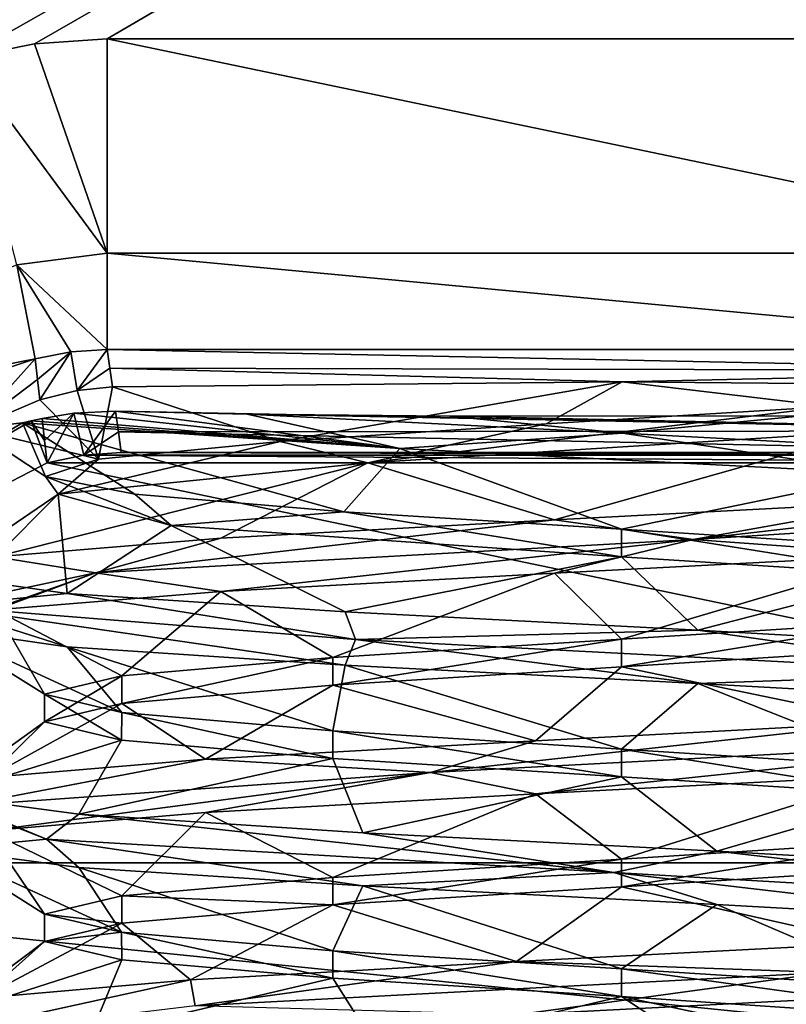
# Model space of a CAD drawing. Header units: millimetres. Extents: x -50 to 50, y -82 to 82.
# Tile 43 of 72: x -2.19 to 0.6, y 25.49 to 29.08. Entities that reach past the tile are written whole.
import ezdxf

# ---------------------------------------------------------------- set-up
doc = ezdxf.new("R2010")
doc.units = ezdxf.units.MM
doc.header["$LTSCALE"] = 101.851852
for name, color, linetype in [('371', 7, 'CONTINUOUS'), ('421', 7, 'CONTINUOUS'), ('423', 7, 'CONTINUOUS'), ('565', 7, 'CONTINUOUS'), ('566', 7, 'CONTINUOUS'), ('567', 7, 'CONTINUOUS'), ('607', 7, 'CONTINUOUS'), ('633', 7, 'CONTINUOUS'), ('634', 7, 'CONTINUOUS'), ('635', 7, 'CONTINUOUS'), ('695', 7, 'CONTINUOUS'), ('696', 7, 'CONTINUOUS'), ('698', 7, 'CONTINUOUS'), ('699', 7, 'CONTINUOUS'), ('700', 7, 'CONTINUOUS'), ('869', 7, 'CONTINUOUS'), ('870', 7, 'CONTINUOUS'), ('872', 7, 'CONTINUOUS'), ('873', 7, 'CONTINUOUS'), ('874', 7, 'CONTINUOUS'), ('883', 7, 'CONTINUOUS'), ('887', 7, 'CONTINUOUS')]:
    doc.layers.add(name, color=color, linetype=linetype)

msp = doc.modelspace()

# ---------------------------------------------------------------- linework, layer by layer
at = {"layer": '371', "linetype": 'CONTINUOUS'}
for points in [[(21.5, 31.0653, 53.6411), (-21.5, 31.0653, 53.6411), (-21.5, -72.0247, 67.2132), (21.5, 31.0653, 53.6411)], [(21.5, -72.0247, 67.2132), (21.5, 31.0653, 53.6411), (-21.5, -72.0247, 67.2132), (21.5, -72.0247, 67.2132)]]:
    msp.add_3dface(points, dxfattribs=at)
at = {"layer": '421', "linetype": 'CONTINUOUS'}
for points in [[(12, 37.0947, 50.8301), (-4.3323, 28.1647, 52.0057), (-12, 37.0947, 50.8301), (12, 37.0947, 50.8301)], [(-3.3854, 28.6056, 51.9477), (-4.3323, 28.1647, 52.0057), (12, 37.0947, 50.8301), (-3.3854, 28.6056, 51.9477)], [(-2.3959, 28.9355, 51.9042), (-3.3854, 28.6056, 51.9477), (12, 37.0947, 50.8301), (-2.3959, 28.9355, 51.9042)], [(-2.1357, 28.9879, 51.8973), (-2.3959, 28.9355, 51.9042), (12, 37.0947, 50.8301), (-2.1357, 28.9879, 51.8973)], [(-1.8709, 29.0054, 51.895), (-2.1357, 28.9879, 51.8973), (12, 37.0947, 50.8301), (-1.8709, 29.0054, 51.895)], [(1.8709, 29.0054, 51.895), (-1.8709, 29.0054, 51.895), (12, 37.0947, 50.8301), (1.8709, 29.0054, 51.895)]]:
    msp.add_3dface(points, dxfattribs=at)
at = {"layer": '423', "linetype": 'CONTINUOUS'}
for points in [[(0, 25.5201, 42), (1.4421, 25.4237, 42.5735), (0, 25.6206, 42), (0, 25.5201, 42)], [(0, 25.6206, 42), (1.4421, 25.4237, 42.5735), (1.05, 25.5539, 42.2814), (0, 25.6206, 42)]]:
    msp.add_3dface(points, dxfattribs=at)
at = {"layer": '565', "linetype": 'CONTINUOUS'}
for points in [[(-1.9561, 27.4907, 36.6), (2.0896, 27.463, 36.6), (-2.0896, 27.463, 36.6), (-1.9561, 27.4907, 36.6)], [(-1.8201, 27.5, 36.6), (1.9561, 27.4907, 36.6), (-1.9561, 27.4907, 36.6), (-1.8201, 27.5, 36.6)], [(1.9561, 27.4907, 36.6), (2.0896, 27.463, 36.6), (-1.9561, 27.4907, 36.6), (1.9561, 27.4907, 36.6)], [(1.8201, 27.5, 36.6), (1.9561, 27.4907, 36.6), (-1.8201, 27.5, 36.6), (1.8201, 27.5, 36.6)], [(-2.0896, 27.463, 36.6), (4.897, 26.0068, 36.6), (-4.897, 26.0068, 36.6), (-2.0896, 27.463, 36.6)], [(2.0896, 27.463, 36.6), (4.897, 26.0068, 36.6), (-2.0896, 27.463, 36.6), (2.0896, 27.463, 36.6)], [(-5, 25, 36.6), (-4.897, 26.0068, 36.6), (5, 25, 36.6), (-5, 25, 36.6)], [(-4.897, 26.0068, 36.6), (4.897, 26.0068, 36.6), (5, 25, 36.6), (-4.897, 26.0068, 36.6)]]:
    msp.add_3dface(points, dxfattribs=at)
at = {"layer": '566', "linetype": 'CONTINUOUS'}
for points in [[(-3.0147, 27.5468, 50.9824), (-2.1334, 27.8404, 50.939), (-2.3618, 27.5873, 44.0981), (-3.0147, 27.5468, 50.9824)], [(-2.1334, 27.8404, 50.939), (-2.1248, 27.766, 48.11), (-2.3618, 27.5873, 44.0981), (-2.1334, 27.8404, 50.939)], [(-2.1162, 27.6915, 45.2811), (-2.3618, 27.5873, 44.0981), (-2.1248, 27.766, 48.11), (-2.1162, 27.6915, 45.2811)], [(-2.0896, 27.463, 36.6), (-4.897, 26.0068, 36.6), (-2.1486, 27.6151, 42.8001), (-2.0896, 27.463, 36.6)], [(-2.1486, 27.6151, 42.8001), (-4.897, 26.0068, 36.6), (-2.1795, 27.6085, 42.882), (-2.1486, 27.6151, 42.8001)], [(-2.1795, 27.6085, 42.882), (-4.897, 26.0068, 36.6), (-2.3618, 27.5873, 44.0981), (-2.1795, 27.6085, 42.882)], [(-2.1084, 27.6239, 42.7124), (-2.099, 27.5434, 39.6562), (-2.1486, 27.6151, 42.8001), (-2.1084, 27.6239, 42.7124)], [(-2.0896, 27.463, 36.6), (-2.1486, 27.6151, 42.8001), (-2.099, 27.5434, 39.6562), (-2.0896, 27.463, 36.6)]]:
    msp.add_3dface(points, dxfattribs=at)
at = {"layer": '567', "linetype": 'CONTINUOUS'}
for points in [[(1.8709, 27.8752, 50.9298), (1.8606, 27.7986, 48.0049), (-1.8709, 27.8752, 50.9298), (1.8709, 27.8752, 50.9298)], [(-1.8709, 27.8752, 50.9298), (1.8606, 27.7986, 48.0049), (-1.8617, 27.8068, 48.3164), (-1.8709, 27.8752, 50.9298)], [(-1.8617, 27.8068, 48.3164), (1.8606, 27.7986, 48.0049), (0.0026, 27.757, 46.4139), (-1.8617, 27.8068, 48.3164)], [(-1.8526, 27.7386, 45.7125), (-1.8617, 27.8068, 48.3164), (0.0026, 27.757, 46.4139), (-1.8526, 27.7386, 45.7125)], [(0.0026, 27.757, 46.4139), (1.8606, 27.7986, 48.0049), (0.9297, 27.749, 46.1105), (0.0026, 27.757, 46.4139)]]:
    msp.add_3dface(points, dxfattribs=at)
at = {"layer": '607', "linetype": 'CONTINUOUS'}
for points in [[(-2.099, 27.5434, 39.6562), (-2.1084, 27.6239, 42.7124), (-1.9928, 27.6435, 42.522), (-2.099, 27.5434, 39.6562)], [(-2.0896, 27.463, 36.6), (-2.099, 27.5434, 39.6562), (-1.9928, 27.6435, 42.522), (-2.0896, 27.463, 36.6)], [(-1.9561, 27.4907, 36.6), (-2.0896, 27.463, 36.6), (-1.9928, 27.6435, 42.522), (-1.9561, 27.4907, 36.6)], [(-1.8406, 27.6503, 42.3387), (-1.9561, 27.4907, 36.6), (-1.9928, 27.6435, 42.522), (-1.8406, 27.6503, 42.3387)], [(-1.8303, 27.575, 39.4633), (-1.9561, 27.4907, 36.6), (-1.8406, 27.6503, 42.3387), (-1.8303, 27.575, 39.4633)], [(-1.8201, 27.5, 36.6), (-1.9561, 27.4907, 36.6), (-1.8303, 27.575, 39.4633), (-1.8201, 27.5, 36.6)]]:
    msp.add_3dface(points, dxfattribs=at)
at = {"layer": '633', "linetype": 'CONTINUOUS'}
for points in [[(-1.8709, 29.0054, 51.895), (1.8709, 29.0054, 51.895), (1.8709, 28.2254, 51.664), (-1.8709, 29.0054, 51.895)], [(-1.8709, 29.0054, 51.895), (1.8709, 28.2254, 51.664), (-1.8709, 28.2254, 51.664), (-1.8709, 29.0054, 51.895)], [(1.8709, 27.8752, 50.9298), (-1.8709, 27.8752, 50.9298), (-1.8709, 28.2254, 51.664), (1.8709, 27.8752, 50.9298)], [(1.8709, 28.2254, 51.664), (1.8709, 27.8752, 50.9298), (-1.8709, 28.2254, 51.664), (1.8709, 28.2254, 51.664)]]:
    msp.add_3dface(points, dxfattribs=at)
at = {"layer": '634', "linetype": 'CONTINUOUS'}
for points in [[(-2.3959, 28.9355, 51.9042), (-2.1357, 28.9879, 51.8973), (-1.8709, 28.2254, 51.664), (-2.3959, 28.9355, 51.9042)], [(-2.1357, 28.9879, 51.8973), (-1.8709, 29.0054, 51.895), (-1.8709, 28.2254, 51.664), (-2.1357, 28.9879, 51.8973)], [(-2.3959, 28.9355, 51.9042), (-1.8709, 28.2254, 51.664), (-2.2002, 28.1833, 51.6713), (-2.3959, 28.9355, 51.9042)], [(-1.8709, 28.2254, 51.664), (-1.8709, 27.8752, 50.9298), (-2.2002, 28.1833, 51.6713), (-1.8709, 28.2254, 51.664)], [(-2.1334, 27.8404, 50.939), (-2.2002, 28.1833, 51.6713), (-2.0032, 27.8665, 50.9323), (-2.1334, 27.8404, 50.939)], [(-2.2002, 28.1833, 51.6713), (-1.8709, 27.8752, 50.9298), (-2.0032, 27.8665, 50.9323), (-2.2002, 28.1833, 51.6713)]]:
    msp.add_3dface(points, dxfattribs=at)
at = {"layer": '635', "linetype": 'CONTINUOUS'}
for points in [[(-2.2002, 28.1833, 51.6713), (-2.1334, 27.8404, 50.939), (-3.9809, 27.4792, 51.7682), (-2.2002, 28.1833, 51.6713)], [(-2.1334, 27.8404, 50.939), (-3.0147, 27.5468, 50.9824), (-3.9809, 27.4792, 51.7682), (-2.1334, 27.8404, 50.939)]]:
    msp.add_3dface(points, dxfattribs=at)
at = {"layer": '695', "linetype": 'CONTINUOUS'}
for points in [[(-1.8526, 27.7386, 45.7125), (-1.9031, 27.4762, 44.9878), (-1.9804, 27.726, 45.5479), (-1.8526, 27.7386, 45.7125)], [(-1.9031, 27.4762, 44.9878), (-1.8526, 27.7386, 45.7125), (-1.2414, 27.5401, 45.7938), (-1.9031, 27.4762, 44.9878)], [(-1.8526, 27.7386, 45.7125), (0.0026, 27.757, 46.4139), (-1.2414, 27.5401, 45.7938), (-1.8526, 27.7386, 45.7125)], [(-1.2414, 27.5401, 45.7938), (0.0026, 27.757, 46.4139), (-0.2737, 27.6039, 46.1821), (-1.2414, 27.5401, 45.7938)], [(-0.2737, 27.6039, 46.1821), (0.0026, 27.757, 46.4139), (0.7616, 27.6678, 46.057), (-0.2737, 27.6039, 46.1821)], [(0.0026, 27.757, 46.4139), (0.9297, 27.749, 46.1105), (0.7616, 27.6678, 46.057), (0.0026, 27.757, 46.4139)], [(-1.9031, 27.4762, 44.9878), (-2.1162, 27.6915, 45.2811), (-1.9804, 27.726, 45.5479), (-1.9031, 27.4762, 44.9878)], [(-2.3618, 27.5873, 44.0981), (-2.1162, 27.6915, 45.2811), (-1.9031, 27.4762, 44.9878), (-2.3618, 27.5873, 44.0981)], [(-2.1795, 27.6085, 42.882), (-2.3618, 27.5873, 44.0981), (-2.0955, 27.4123, 43.9629), (-2.1795, 27.6085, 42.882)], [(-1.0101, 27.2845, 42.2589), (-2.1795, 27.6085, 42.882), (-1.7712, 27.3484, 42.9718), (-1.0101, 27.2845, 42.2589)], [(-2.1795, 27.6085, 42.882), (-1.0101, 27.2845, 42.2589), (-0.8066, 27.5152, 41.7371), (-2.1795, 27.6085, 42.882)], [(-1.7712, 27.3484, 42.9718), (-2.1795, 27.6085, 42.882), (-2.0955, 27.4123, 43.9629), (-1.7712, 27.3484, 42.9718)], [(-2.0955, 27.4123, 43.9629), (-2.3618, 27.5873, 44.0981), (-1.9031, 27.4762, 44.9878), (-2.0955, 27.4123, 43.9629)], [(-1.0101, 27.2845, 42.2589), (0, 27.2206, 42), (-0.8066, 27.5152, 41.7371), (-1.0101, 27.2845, 42.2589)], [(-0.8066, 27.5152, 41.7371), (0, 27.2206, 42), (0.9798, 27.422, 41.8035), (-0.8066, 27.5152, 41.7371)], [(0, 27.2206, 42), (1.1292, 27.1483, 42.3295), (0.9798, 27.422, 41.8035), (0, 27.2206, 42)]]:
    msp.add_3dface(points, dxfattribs=at)
at = {"layer": '696', "linetype": 'CONTINUOUS'}
for points in [[(-1.9928, 27.6435, 42.522), (-2.1084, 27.6239, 42.7124), (-0.8066, 27.5152, 41.7371), (-1.9928, 27.6435, 42.522)], [(-1.8406, 27.6503, 42.3387), (-1.9928, 27.6435, 42.522), (-0.8066, 27.5152, 41.7371), (-1.8406, 27.6503, 42.3387)], [(-1.8406, 27.6503, 42.3387), (-0.8066, 27.5152, 41.7371), (-1.3621, 27.6399, 41.9443), (-1.8406, 27.6503, 42.3387)], [(-1.3621, 27.6399, 41.9443), (-0.8066, 27.5152, 41.7371), (0.0043, 27.5701, 41.55), (-1.3621, 27.6399, 41.9443)], [(-1.3621, 27.6399, 41.9443), (0.0043, 27.5701, 41.55), (-0.6239, 27.6318, 41.6318), (-1.3621, 27.6399, 41.9443)], [(-0.6239, 27.6318, 41.6318), (0.0043, 27.5701, 41.55), (0.6591, 27.6333, 41.6918), (-0.6239, 27.6318, 41.6318)], [(0.0043, 27.5701, 41.55), (1.373, 27.498, 41.9512), (0.6591, 27.6333, 41.6918), (0.0043, 27.5701, 41.55)], [(-2.1486, 27.6151, 42.8001), (-2.1795, 27.6085, 42.882), (-0.8066, 27.5152, 41.7371), (-2.1486, 27.6151, 42.8001)], [(-2.1084, 27.6239, 42.7124), (-2.1486, 27.6151, 42.8001), (-0.8066, 27.5152, 41.7371), (-2.1084, 27.6239, 42.7124)], [(-0.8066, 27.5152, 41.7371), (0.9798, 27.422, 41.8035), (0.0043, 27.5701, 41.55), (-0.8066, 27.5152, 41.7371)], [(0.0043, 27.5701, 41.55), (0.9798, 27.422, 41.8035), (1.373, 27.498, 41.9512), (0.0043, 27.5701, 41.55)]]:
    msp.add_3dface(points, dxfattribs=at)
at = {"layer": '698', "linetype": 'CONTINUOUS'}
for points in [[(1.0371, 27.1279, 46.3712), (0, 26.8206, 46.2), (-0.2433, 27.0609, 46.5849), (1.0371, 27.1279, 46.3712)], [(1.0097, 26.8844, 45.9413), (0, 26.8206, 46.2), (1.0371, 27.1279, 46.3712), (1.0097, 26.8844, 45.9413)], [(-1.4578, 26.994, 46.127), (-0.2433, 27.0609, 46.5849), (-1.05, 26.7539, 45.9186), (-1.4578, 26.994, 46.127)], [(-0.2433, 27.0609, 46.5849), (0, 26.8206, 46.2), (-1.05, 26.7539, 45.9186), (-0.2433, 27.0609, 46.5849)], [(-2.2784, 26.927, 45.1212), (-1.4578, 26.994, 46.127), (-1.8186, 26.6873, 45.15), (-2.2784, 26.927, 45.1212)], [(-1.8186, 26.6873, 45.15), (-1.4578, 26.994, 46.127), (-1.05, 26.7539, 45.9186), (-1.8186, 26.6873, 45.15)], [(-2.4832, 26.8601, 43.8394), (-2.2784, 26.927, 45.1212), (-2.1, 26.6206, 44.1), (-2.4832, 26.8601, 43.8394)], [(-2.1, 26.6206, 44.1), (-2.2784, 26.927, 45.1212), (-1.8186, 26.6873, 45.15), (-2.1, 26.6206, 44.1)], [(-2.0168, 26.7931, 42.6281), (-2.4832, 26.8601, 43.8394), (-1.8186, 26.5539, 43.05), (-2.0168, 26.7931, 42.6281)], [(-1.8186, 26.5539, 43.05), (-2.4832, 26.8601, 43.8394), (-2.1, 26.6206, 44.1), (-1.8186, 26.5539, 43.05)], [(-1.0053, 26.7261, 41.8145), (-2.0168, 26.7931, 42.6281), (-1.05, 26.4872, 42.2813), (-1.0053, 26.7261, 41.8145)], [(-1.05, 26.4872, 42.2813), (-2.0168, 26.7931, 42.6281), (-1.8186, 26.5539, 43.05), (-1.05, 26.4872, 42.2813)], [(0, 26.4206, 42), (-1.0053, 26.7261, 41.8145), (-1.05, 26.4872, 42.2813), (0, 26.4206, 42)], [(0.2779, 26.6592, 41.6187), (-1.0053, 26.7261, 41.8145), (0, 26.4206, 42), (0.2779, 26.6592, 41.6187)], [(1.05, 26.3539, 42.2814), (0.2779, 26.6592, 41.6187), (0, 26.4206, 42), (1.05, 26.3539, 42.2814)], [(1.486, 26.5922, 42.0935), (0.2779, 26.6592, 41.6187), (1.05, 26.3539, 42.2814), (1.486, 26.5922, 42.0935)], [(-0.3125, 26.2574, 46.5772), (0.9733, 26.3244, 46.3993), (0, 26.0206, 46.2), (-0.3125, 26.2574, 46.5772)], [(0, 26.0206, 46.2), (0.9733, 26.3244, 46.3993), (1.05, 26.0872, 45.9187), (0, 26.0206, 46.2)], [(-1.5138, 26.1904, 46.0855), (-0.3125, 26.2574, 46.5772), (-1.0498, 25.9539, 45.9187), (-1.5138, 26.1904, 46.0855)], [(-1.0498, 25.9539, 45.9187), (-0.3125, 26.2574, 46.5772), (0, 26.0206, 46.2), (-1.0498, 25.9539, 45.9187)], [(-2.306, 26.1235, 45.0573), (-1.5138, 26.1904, 46.0855), (-1.8185, 25.8873, 45.1503), (-2.306, 26.1235, 45.0573)], [(-1.8185, 25.8873, 45.1503), (-1.5138, 26.1904, 46.0855), (-1.0498, 25.9539, 45.9187), (-1.8185, 25.8873, 45.1503)], [(-2.4749, 26.0565, 43.7703), (-2.306, 26.1235, 45.0573), (-2.1, 25.8206, 44.1006), (-2.4749, 26.0565, 43.7703)], [(-2.1, 25.8206, 44.1006), (-2.306, 26.1235, 45.0573), (-1.8185, 25.8873, 45.1503), (-2.1, 25.8206, 44.1006)], [(-1.9749, 25.9895, 42.5724), (-2.4749, 26.0565, 43.7703), (-1.819, 25.754, 43.0507), (-1.9749, 25.9895, 42.5724)], [(-1.819, 25.754, 43.0507), (-2.4749, 26.0565, 43.7703), (-2.1, 25.8206, 44.1006), (-1.819, 25.754, 43.0507)], [(-0.9412, 25.9226, 41.7874), (-1.9749, 25.9895, 42.5724), (-1.0499, 25.6872, 42.2813), (-0.9412, 25.9226, 41.7874)], [(-1.0499, 25.6872, 42.2813), (-1.9749, 25.9895, 42.5724), (-1.819, 25.754, 43.0507), (-1.0499, 25.6872, 42.2813)], [(0, 25.6206, 42), (-0.9412, 25.9226, 41.7874), (-1.0499, 25.6872, 42.2813), (0, 25.6206, 42)], [(-0.9412, 25.9226, 41.7874), (0, 25.6206, 42), (0.347, 25.8556, 41.6274), (-0.9412, 25.9226, 41.7874)], [(0, 25.6206, 42), (1.05, 25.5539, 42.2814), (0.347, 25.8556, 41.6274), (0, 25.6206, 42)], [(0.347, 25.8556, 41.6274), (1.05, 25.5539, 42.2814), (1.5413, 25.7887, 42.1358), (0.347, 25.8556, 41.6274)], [(0.9089, 25.5208, 46.4255), (0, 25.2206, 46.2), (-0.3814, 25.4538, 46.5675), (0.9089, 25.5208, 46.4255)], [(1.05, 25.2872, 45.9187), (0, 25.2206, 46.2), (0.9089, 25.5208, 46.4255), (1.05, 25.2872, 45.9187)]]:
    msp.add_3dface(points, dxfattribs=at)
at = {"layer": '699', "linetype": 'CONTINUOUS'}
for points in [[(2.2175, 27.3046, 45.359), (0.2616, 27.1834, 46.6365), (2.0371, 27.3888, 45.5437), (2.2175, 27.3046, 45.359)], [(2.0371, 27.3888, 45.5437), (0.2616, 27.1834, 46.6365), (1.0371, 27.3219, 46.3712), (2.0371, 27.3888, 45.5437)], [(1.0371, 27.3219, 46.3712), (0.2616, 27.1834, 46.6365), (-0.2433, 27.2549, 46.5849), (1.0371, 27.3219, 46.3712)], [(2.2175, 27.3046, 45.359), (1.0371, 27.1279, 46.3712), (0.2616, 27.1834, 46.6365), (2.2175, 27.3046, 45.359)], [(0.2616, 27.1834, 46.6365), (-1.9139, 27.0623, 45.7851), (-0.2433, 27.2549, 46.5849), (0.2616, 27.1834, 46.6365)], [(-0.2433, 27.2549, 46.5849), (-1.9139, 27.0623, 45.7851), (-1.4578, 27.188, 46.127), (-0.2433, 27.2549, 46.5849)], [(-1.4578, 27.188, 46.127), (-1.9139, 27.0623, 45.7851), (-2.2784, 27.121, 45.1212), (-1.4578, 27.188, 46.127)], [(0.2616, 27.1834, 46.6365), (-1.4578, 26.994, 46.127), (-1.9139, 27.0623, 45.7851), (0.2616, 27.1834, 46.6365)], [(-0.2433, 27.0609, 46.5849), (-1.4578, 26.994, 46.127), (0.2616, 27.1834, 46.6365), (-0.2433, 27.0609, 46.5849)], [(1.0371, 27.1279, 46.3712), (-0.2433, 27.0609, 46.5849), (0.2616, 27.1834, 46.6365), (1.0371, 27.1279, 46.3712)], [(-1.9139, 27.0623, 45.7851), (-2.483, 26.9411, 43.5192), (-2.2784, 27.121, 45.1212), (-1.9139, 27.0623, 45.7851)], [(-2.2784, 26.927, 45.1212), (-2.4832, 26.8601, 43.8394), (-1.9139, 27.0623, 45.7851), (-2.2784, 26.927, 45.1212)], [(-1.9139, 27.0623, 45.7851), (-2.4832, 26.8601, 43.8394), (-2.483, 26.9411, 43.5192), (-1.9139, 27.0623, 45.7851)], [(-2.4832, 27.054, 43.8394), (-2.483, 26.9411, 43.5192), (-2.0168, 26.9871, 42.6281), (-2.4832, 27.054, 43.8394)], [(-1.4578, 26.994, 46.127), (-2.2784, 26.927, 45.1212), (-1.9139, 27.0623, 45.7851), (-1.4578, 26.994, 46.127)], [(-2.483, 26.9411, 43.5192), (-0.9679, 26.8199, 41.7409), (-2.0168, 26.9871, 42.6281), (-2.483, 26.9411, 43.5192)], [(-2.0168, 26.9871, 42.6281), (-0.9679, 26.8199, 41.7409), (-1.0053, 26.9201, 41.8145), (-2.0168, 26.9871, 42.6281)], [(-2.4832, 26.8601, 43.8394), (-2.0168, 26.7931, 42.6281), (-2.483, 26.9411, 43.5192), (-2.4832, 26.8601, 43.8394)], [(-2.0168, 26.7931, 42.6281), (-1.0053, 26.7261, 41.8145), (-2.483, 26.9411, 43.5192), (-2.0168, 26.7931, 42.6281)], [(-2.483, 26.9411, 43.5192), (-1.0053, 26.7261, 41.8145), (-0.9679, 26.8199, 41.7409), (-2.483, 26.9411, 43.5192)], [(-1.0053, 26.9201, 41.8145), (-0.9679, 26.8199, 41.7409), (0.2779, 26.8531, 41.6187), (-1.0053, 26.9201, 41.8145)], [(-0.9679, 26.8199, 41.7409), (1.3595, 26.6988, 41.9426), (0.2779, 26.8531, 41.6187), (-0.9679, 26.8199, 41.7409)], [(0.2779, 26.8531, 41.6187), (1.3595, 26.6988, 41.9426), (1.486, 26.7862, 42.0935), (0.2779, 26.8531, 41.6187)], [(-1.0053, 26.7261, 41.8145), (0.2779, 26.6592, 41.6187), (-0.9679, 26.8199, 41.7409), (-1.0053, 26.7261, 41.8145)], [(-0.9679, 26.8199, 41.7409), (0.2779, 26.6592, 41.6187), (1.3595, 26.6988, 41.9426), (-0.9679, 26.8199, 41.7409)], [(0.2779, 26.6592, 41.6187), (1.486, 26.5922, 42.0935), (1.3595, 26.6988, 41.9426), (0.2779, 26.6592, 41.6187)], [(1.5953, 26.4564, 46.0893), (-0.6942, 26.3352, 46.5537), (0.9733, 26.5183, 46.3993), (1.5953, 26.4564, 46.0893)], [(0.9733, 26.5183, 46.3993), (-0.6942, 26.3352, 46.5537), (-0.3125, 26.4514, 46.5772), (0.9733, 26.5183, 46.3993)], [(-0.3125, 26.4514, 46.5772), (-0.6942, 26.3352, 46.5537), (-1.5138, 26.3844, 46.0855), (-0.3125, 26.4514, 46.5772)], [(1.5953, 26.4564, 46.0893), (-0.3125, 26.2574, 46.5772), (-0.6942, 26.3352, 46.5537), (1.5953, 26.4564, 46.0893)], [(0.9733, 26.3244, 46.3993), (-0.3125, 26.2574, 46.5772), (1.5953, 26.4564, 46.0893), (0.9733, 26.3244, 46.3993)], [(-0.6942, 26.3352, 46.5537), (-2.4011, 26.2141, 44.9585), (-1.5138, 26.3844, 46.0855), (-0.6942, 26.3352, 46.5537)], [(-1.5138, 26.3844, 46.0855), (-2.4011, 26.2141, 44.9585), (-2.306, 26.3174, 45.0573), (-1.5138, 26.3844, 46.0855)], [(-0.6942, 26.3352, 46.5537), (-2.306, 26.1235, 45.0573), (-2.4011, 26.2141, 44.9585), (-0.6942, 26.3352, 46.5537)], [(-1.5138, 26.1904, 46.0855), (-2.306, 26.1235, 45.0573), (-0.6942, 26.3352, 46.5537), (-1.5138, 26.1904, 46.0855)], [(-0.3125, 26.2574, 46.5772), (-1.5138, 26.1904, 46.0855), (-0.6942, 26.3352, 46.5537), (-0.3125, 26.2574, 46.5772)], [(-2.4011, 26.2141, 44.9585), (-2.0926, 26.0929, 42.6428), (-2.4749, 26.2505, 43.7703), (-2.4011, 26.2141, 44.9585)], [(-2.4749, 26.2505, 43.7703), (-2.0926, 26.0929, 42.6428), (-1.9749, 26.1835, 42.5724), (-2.4749, 26.2505, 43.7703)], [(-2.4011, 26.2141, 44.9585), (-2.4749, 26.0565, 43.7703), (-2.0926, 26.0929, 42.6428), (-2.4011, 26.2141, 44.9585)], [(-2.0926, 26.0929, 42.6428), (-0.0277, 25.9717, 41.5502), (-1.9749, 26.1835, 42.5724), (-2.0926, 26.0929, 42.6428)], [(-1.9749, 26.1835, 42.5724), (-0.0277, 25.9717, 41.5502), (-0.9412, 26.1166, 41.7874), (-1.9749, 26.1835, 42.5724)], [(-2.4749, 26.0565, 43.7703), (-1.9749, 25.9895, 42.5724), (-2.0926, 26.0929, 42.6428), (-2.4749, 26.0565, 43.7703)], [(-1.9749, 25.9895, 42.5724), (-0.9412, 25.9226, 41.7874), (-2.0926, 26.0929, 42.6428), (-1.9749, 25.9895, 42.5724)], [(-2.0926, 26.0929, 42.6428), (-0.9412, 25.9226, 41.7874), (-0.0277, 25.9717, 41.5502), (-2.0926, 26.0929, 42.6428)], [(-0.9412, 26.1166, 41.7874), (-0.0277, 25.9717, 41.5502), (0.347, 26.0496, 41.6274), (-0.9412, 26.1166, 41.7874)], [(-0.0277, 25.9717, 41.5502), (2.0605, 25.8506, 42.5977), (0.347, 26.0496, 41.6274), (-0.0277, 25.9717, 41.5502)], [(0.347, 26.0496, 41.6274), (2.0605, 25.8506, 42.5977), (1.5413, 25.9826, 42.1358), (0.347, 26.0496, 41.6274)], [(-0.9412, 25.9226, 41.7874), (0.347, 25.8556, 41.6274), (-0.0277, 25.9717, 41.5502), (-0.9412, 25.9226, 41.7874)], [(0.347, 25.8556, 41.6274), (1.5413, 25.7887, 42.1358), (-0.0277, 25.9717, 41.5502), (0.347, 25.8556, 41.6274)], [(-0.0277, 25.9717, 41.5502), (1.5413, 25.7887, 42.1358), (2.0605, 25.8506, 42.5977), (-0.0277, 25.9717, 41.5502)], [(0.9089, 25.7148, 46.4255), (0.7473, 25.6082, 46.538), (-0.3814, 25.6478, 46.5675), (0.9089, 25.7148, 46.4255)], [(-0.3814, 25.6478, 46.5675), (-1.5518, 25.4871, 46.1235), (-1.5686, 25.5809, 46.0426), (-0.3814, 25.6478, 46.5675)], [(0.7473, 25.6082, 46.538), (-1.5518, 25.4871, 46.1235), (-0.3814, 25.6478, 46.5675), (0.7473, 25.6082, 46.538)], [(0.7473, 25.6082, 46.538), (-0.3814, 25.4538, 46.5675), (-1.5518, 25.4871, 46.1235), (0.7473, 25.6082, 46.538)], [(0.9089, 25.5208, 46.4255), (-0.3814, 25.4538, 46.5675), (0.7473, 25.6082, 46.538), (0.9089, 25.5208, 46.4255)], [(-1.5518, 25.4871, 46.1235), (-2.5484, 25.3659, 44.0105), (-1.5686, 25.5809, 46.0426), (-1.5518, 25.4871, 46.1235)], [(-1.5686, 25.5809, 46.0426), (-2.5484, 25.3659, 44.0105), (-2.3318, 25.5139, 44.9926), (-1.5686, 25.5809, 46.0426)]]:
    msp.add_3dface(points, dxfattribs=at)
at = {"layer": '700', "linetype": 'CONTINUOUS'}
for points in [[(0.8953, 27.5762, 45.9996), (-0.2433, 27.2549, 46.5849), (-0.923, 27.4622, 45.9863), (0.8953, 27.5762, 45.9996)], [(1.0371, 27.3219, 46.3712), (-0.2433, 27.2549, 46.5849), (0.8953, 27.5762, 45.9996), (1.0371, 27.3219, 46.3712)], [(-1.4578, 27.188, 46.127), (-2.2784, 27.121, 45.1212), (-0.923, 27.4622, 45.9863), (-1.4578, 27.188, 46.127)], [(-0.923, 27.4622, 45.9863), (-2.2784, 27.121, 45.1212), (-2.0493, 27.3482, 44.5588), (-0.923, 27.4622, 45.9863)], [(-0.2433, 27.2549, 46.5849), (-1.4578, 27.188, 46.127), (-0.923, 27.4622, 45.9863), (-0.2433, 27.2549, 46.5849)], [(-2.2784, 27.121, 45.1212), (-2.4832, 27.054, 43.8394), (-2.0493, 27.3482, 44.5588), (-2.2784, 27.121, 45.1212)], [(-2.4832, 27.054, 43.8394), (-2.0168, 26.9871, 42.6281), (-2.0493, 27.3482, 44.5588), (-2.4832, 27.054, 43.8394)], [(-2.0493, 27.3482, 44.5588), (-2.0168, 26.9871, 42.6281), (-1.6391, 27.2341, 42.7872), (-2.0493, 27.3482, 44.5588)], [(-2.0168, 26.9871, 42.6281), (-1.0053, 26.9201, 41.8145), (-1.6391, 27.2341, 42.7872), (-2.0168, 26.9871, 42.6281)], [(-1.0053, 26.9201, 41.8145), (0, 27.1201, 42), (-1.6391, 27.2341, 42.7872), (-1.0053, 26.9201, 41.8145)], [(-1.0053, 26.9201, 41.8145), (0.2779, 26.8531, 41.6187), (0, 27.1201, 42), (-1.0053, 26.9201, 41.8145)], [(0, 27.1201, 42), (0.2779, 26.8531, 41.6187), (1.05, 27.0535, 42.2814), (0, 27.1201, 42)], [(0.2779, 26.8531, 41.6187), (1.486, 26.7862, 42.0935), (1.05, 27.0535, 42.2814), (0.2779, 26.8531, 41.6187)], [(1.05, 26.7868, 45.9187), (0.9733, 26.5183, 46.3993), (0, 26.7201, 46.2), (1.05, 26.7868, 45.9187)], [(0, 26.7201, 46.2), (-0.3125, 26.4514, 46.5772), (-1.0498, 26.6535, 45.9187), (0, 26.7201, 46.2)], [(0.9733, 26.5183, 46.3993), (-0.3125, 26.4514, 46.5772), (0, 26.7201, 46.2), (0.9733, 26.5183, 46.3993)], [(-1.0498, 26.6535, 45.9187), (-1.5138, 26.3844, 46.0855), (-1.8185, 26.5868, 45.1503), (-1.0498, 26.6535, 45.9187)], [(-0.3125, 26.4514, 46.5772), (-1.5138, 26.3844, 46.0855), (-1.0498, 26.6535, 45.9187), (-0.3125, 26.4514, 46.5772)], [(-1.5138, 26.3844, 46.0855), (-2.306, 26.3174, 45.0573), (-1.8185, 26.5868, 45.1503), (-1.5138, 26.3844, 46.0855)], [(-1.8185, 26.5868, 45.1503), (-2.306, 26.3174, 45.0573), (-2.1, 26.5202, 44.1006), (-1.8185, 26.5868, 45.1503)], [(-2.306, 26.3174, 45.0573), (-2.4749, 26.2505, 43.7703), (-2.1, 26.5202, 44.1006), (-2.306, 26.3174, 45.0573)], [(-2.1, 26.5202, 44.1006), (-2.4749, 26.2505, 43.7703), (-1.819, 26.4535, 43.0507), (-2.1, 26.5202, 44.1006)], [(-2.4749, 26.2505, 43.7703), (-1.9749, 26.1835, 42.5724), (-1.819, 26.4535, 43.0507), (-2.4749, 26.2505, 43.7703)], [(-1.819, 26.4535, 43.0507), (-1.9749, 26.1835, 42.5724), (-1.0499, 26.3868, 42.2813), (-1.819, 26.4535, 43.0507)], [(-1.9749, 26.1835, 42.5724), (-0.9412, 26.1166, 41.7874), (-1.0499, 26.3868, 42.2813), (-1.9749, 26.1835, 42.5724)], [(-1.0499, 26.3868, 42.2813), (-0.9412, 26.1166, 41.7874), (0, 26.3201, 42), (-1.0499, 26.3868, 42.2813)], [(-0.9412, 26.1166, 41.7874), (0.347, 26.0496, 41.6274), (0, 26.3201, 42), (-0.9412, 26.1166, 41.7874)], [(0, 26.3201, 42), (0.347, 26.0496, 41.6274), (1.05, 26.2535, 42.2814), (0, 26.3201, 42)], [(0.347, 26.0496, 41.6274), (1.5413, 25.9826, 42.1358), (1.05, 26.2535, 42.2814), (0.347, 26.0496, 41.6274)], [(1.05, 25.9868, 45.9187), (0.9089, 25.7148, 46.4255), (0, 25.9201, 46.2), (1.05, 25.9868, 45.9187)], [(0, 25.9201, 46.2), (-0.3814, 25.6478, 46.5675), (-1.05, 25.8535, 45.9186), (0, 25.9201, 46.2)], [(0.9089, 25.7148, 46.4255), (-0.3814, 25.6478, 46.5675), (0, 25.9201, 46.2), (0.9089, 25.7148, 46.4255)], [(-1.05, 25.8535, 45.9186), (-1.5686, 25.5809, 46.0426), (-1.8187, 25.7868, 45.15), (-1.05, 25.8535, 45.9186)], [(-0.3814, 25.6478, 46.5675), (-1.5686, 25.5809, 46.0426), (-1.05, 25.8535, 45.9186), (-0.3814, 25.6478, 46.5675)], [(-1.5686, 25.5809, 46.0426), (-2.3318, 25.5139, 44.9926), (-1.8187, 25.7868, 45.15), (-1.5686, 25.5809, 46.0426)], [(-1.8187, 25.7868, 45.15), (-2.3318, 25.5139, 44.9926), (-2.1, 25.7201, 44.1), (-1.8187, 25.7868, 45.15)], [(-2.3318, 25.5139, 44.9926), (-2.4648, 25.4469, 43.7014), (-2.1, 25.7201, 44.1), (-2.3318, 25.5139, 44.9926)], [(-2.1, 25.7201, 44.1), (-2.4648, 25.4469, 43.7014), (-1.8186, 25.6535, 43.05), (-2.1, 25.7201, 44.1)], [(-2.4648, 25.4469, 43.7014), (-1.9316, 25.38, 42.5179), (-1.8186, 25.6535, 43.05), (-2.4648, 25.4469, 43.7014)], [(-1.8186, 25.6535, 43.05), (-1.9316, 25.38, 42.5179), (-1.05, 25.5868, 42.2813), (-1.8186, 25.6535, 43.05)], [(-1.9316, 25.38, 42.5179), (-0.8763, 25.313, 41.7621), (-1.05, 25.5868, 42.2813), (-1.9316, 25.38, 42.5179)], [(-0.8763, 25.313, 41.7621), (0, 25.5201, 42), (-1.05, 25.5868, 42.2813), (-0.8763, 25.313, 41.7621)], [(0, 25.5201, 42), (-0.8763, 25.313, 41.7621), (0.4158, 25.246, 41.6381), (0, 25.5201, 42)], [(1.4421, 25.4237, 42.5735), (0, 25.5201, 42), (1.5955, 25.1791, 42.1795), (1.4421, 25.4237, 42.5735)], [(0, 25.5201, 42), (0.4158, 25.246, 41.6381), (1.5955, 25.1791, 42.1795), (0, 25.5201, 42)]]:
    msp.add_3dface(points, dxfattribs=at)
at = {"layer": '869', "linetype": 'CONTINUOUS'}
for points in [[(1.05, 26.3539, 42.2814), (0, 26.4206, 42), (1.05, 26.2535, 42.2814), (1.05, 26.3539, 42.2814)], [(0, 26.4206, 42), (0, 26.3201, 42), (1.05, 26.2535, 42.2814), (0, 26.4206, 42)], [(0, 26.0206, 46.2), (1.05, 26.0872, 45.9187), (0, 25.9201, 46.2), (0, 26.0206, 46.2)], [(1.05, 26.0872, 45.9187), (1.05, 25.9868, 45.9187), (0, 25.9201, 46.2), (1.05, 26.0872, 45.9187)]]:
    msp.add_3dface(points, dxfattribs=at)
at = {"layer": '870', "linetype": 'CONTINUOUS'}
for points in [[(1.1292, 27.1483, 42.3295), (0, 27.2206, 42), (1.05, 27.0535, 42.2814), (1.1292, 27.1483, 42.3295)], [(0, 27.2206, 42), (0, 27.1201, 42), (1.05, 27.0535, 42.2814), (0, 27.2206, 42)], [(0, 26.8206, 46.2), (1.0097, 26.8844, 45.9413), (0, 26.7201, 46.2), (0, 26.8206, 46.2)], [(1.0097, 26.8844, 45.9413), (1.05, 26.7868, 45.9187), (0, 26.7201, 46.2), (1.0097, 26.8844, 45.9413)]]:
    msp.add_3dface(points, dxfattribs=at)
at = {"layer": '872', "linetype": 'CONTINUOUS'}
for points in [[(-1.0498, 25.9539, 45.9187), (0, 26.0206, 46.2), (-1.05, 25.8535, 45.9186), (-1.0498, 25.9539, 45.9187)], [(0, 26.0206, 46.2), (0, 25.9201, 46.2), (-1.05, 25.8535, 45.9186), (0, 26.0206, 46.2)], [(-1.8185, 25.8873, 45.1503), (-1.0498, 25.9539, 45.9187), (-1.05, 25.8535, 45.9186), (-1.8185, 25.8873, 45.1503)], [(-2.1, 25.8206, 44.1006), (-1.8185, 25.8873, 45.1503), (-1.8187, 25.7868, 45.15), (-2.1, 25.8206, 44.1006)], [(-1.8185, 25.8873, 45.1503), (-1.05, 25.8535, 45.9186), (-1.8187, 25.7868, 45.15), (-1.8185, 25.8873, 45.1503)], [(-1.819, 25.754, 43.0507), (-2.1, 25.8206, 44.1006), (-2.1, 25.7201, 44.1), (-1.819, 25.754, 43.0507)], [(-2.1, 25.8206, 44.1006), (-1.8187, 25.7868, 45.15), (-2.1, 25.7201, 44.1), (-2.1, 25.8206, 44.1006)], [(-1.819, 25.754, 43.0507), (-2.1, 25.7201, 44.1), (-1.8186, 25.6535, 43.05), (-1.819, 25.754, 43.0507)], [(-1.0499, 25.6872, 42.2813), (-1.819, 25.754, 43.0507), (-1.05, 25.5868, 42.2813), (-1.0499, 25.6872, 42.2813)], [(-1.819, 25.754, 43.0507), (-1.8186, 25.6535, 43.05), (-1.05, 25.5868, 42.2813), (-1.819, 25.754, 43.0507)], [(0, 25.5201, 42), (-1.0499, 25.6872, 42.2813), (-1.05, 25.5868, 42.2813), (0, 25.5201, 42)], [(0, 25.5201, 42), (0, 25.6206, 42), (-1.0499, 25.6872, 42.2813), (0, 25.5201, 42)]]:
    msp.add_3dface(points, dxfattribs=at)
at = {"layer": '873', "linetype": 'CONTINUOUS'}
for points in [[(-1.05, 26.7539, 45.9186), (0, 26.8206, 46.2), (-1.0498, 26.6535, 45.9187), (-1.05, 26.7539, 45.9186)], [(0, 26.8206, 46.2), (0, 26.7201, 46.2), (-1.0498, 26.6535, 45.9187), (0, 26.8206, 46.2)], [(-1.8186, 26.6873, 45.15), (-1.05, 26.7539, 45.9186), (-1.8185, 26.5868, 45.1503), (-1.8186, 26.6873, 45.15)], [(-1.05, 26.7539, 45.9186), (-1.0498, 26.6535, 45.9187), (-1.8185, 26.5868, 45.1503), (-1.05, 26.7539, 45.9186)], [(-2.1, 26.6206, 44.1), (-1.8186, 26.6873, 45.15), (-2.1, 26.5202, 44.1006), (-2.1, 26.6206, 44.1)], [(-1.8186, 26.6873, 45.15), (-1.8185, 26.5868, 45.1503), (-2.1, 26.5202, 44.1006), (-1.8186, 26.6873, 45.15)], [(-1.8186, 26.5539, 43.05), (-2.1, 26.6206, 44.1), (-1.819, 26.4535, 43.0507), (-1.8186, 26.5539, 43.05)], [(-2.1, 26.6206, 44.1), (-2.1, 26.5202, 44.1006), (-1.819, 26.4535, 43.0507), (-2.1, 26.6206, 44.1)], [(-1.8186, 26.5539, 43.05), (-1.819, 26.4535, 43.0507), (-1.0499, 26.3868, 42.2813), (-1.8186, 26.5539, 43.05)], [(-1.05, 26.4872, 42.2813), (-1.8186, 26.5539, 43.05), (-1.0499, 26.3868, 42.2813), (-1.05, 26.4872, 42.2813)], [(0, 26.4206, 42), (-1.05, 26.4872, 42.2813), (0, 26.3201, 42), (0, 26.4206, 42)], [(-1.05, 26.4872, 42.2813), (-1.0499, 26.3868, 42.2813), (0, 26.3201, 42), (-1.05, 26.4872, 42.2813)]]:
    msp.add_3dface(points, dxfattribs=at)
at = {"layer": '874', "linetype": 'CONTINUOUS'}
for points in [[(-0.2737, 27.6039, 46.1821), (0.7616, 27.6678, 46.057), (-0.923, 27.4622, 45.9863), (-0.2737, 27.6039, 46.1821)], [(0.7616, 27.6678, 46.057), (0.8953, 27.5762, 45.9996), (-0.923, 27.4622, 45.9863), (0.7616, 27.6678, 46.057)], [(-1.2414, 27.5401, 45.7938), (-0.2737, 27.6039, 46.1821), (-0.923, 27.4622, 45.9863), (-1.2414, 27.5401, 45.7938)], [(-1.9031, 27.4762, 44.9878), (-1.2414, 27.5401, 45.7938), (-2.0493, 27.3482, 44.5588), (-1.9031, 27.4762, 44.9878)], [(-1.2414, 27.5401, 45.7938), (-0.923, 27.4622, 45.9863), (-2.0493, 27.3482, 44.5588), (-1.2414, 27.5401, 45.7938)], [(-2.0955, 27.4123, 43.9629), (-1.9031, 27.4762, 44.9878), (-2.0493, 27.3482, 44.5588), (-2.0955, 27.4123, 43.9629)], [(-1.7712, 27.3484, 42.9718), (-2.0955, 27.4123, 43.9629), (-1.6391, 27.2341, 42.7872), (-1.7712, 27.3484, 42.9718)], [(-2.0955, 27.4123, 43.9629), (-2.0493, 27.3482, 44.5588), (-1.6391, 27.2341, 42.7872), (-2.0955, 27.4123, 43.9629)], [(-1.0101, 27.2845, 42.2589), (-1.7712, 27.3484, 42.9718), (-1.6391, 27.2341, 42.7872), (-1.0101, 27.2845, 42.2589)], [(0, 27.1201, 42), (-1.0101, 27.2845, 42.2589), (-1.6391, 27.2341, 42.7872), (0, 27.1201, 42)], [(0, 27.2206, 42), (-1.0101, 27.2845, 42.2589), (0, 27.1201, 42), (0, 27.2206, 42)]]:
    msp.add_3dface(points, dxfattribs=at)
at = {"layer": '883', "linetype": 'CONTINUOUS'}
for points in [[(-1.8303, 27.575, 39.4633), (-1.8406, 27.6503, 42.3387), (1.8309, 27.5794, 39.632), (-1.8303, 27.575, 39.4633)], [(1.8309, 27.5794, 39.632), (-1.8406, 27.6503, 42.3387), (-1.3621, 27.6399, 41.9443), (1.8309, 27.5794, 39.632)], [(1.8309, 27.5794, 39.632), (-1.3621, 27.6399, 41.9443), (-0.6239, 27.6318, 41.6318), (1.8309, 27.5794, 39.632)], [(1.8309, 27.5794, 39.632), (-0.6239, 27.6318, 41.6318), (0.6591, 27.6333, 41.6918), (1.8309, 27.5794, 39.632)], [(1.8201, 27.5, 36.6), (-1.8303, 27.575, 39.4633), (1.8309, 27.5794, 39.632), (1.8201, 27.5, 36.6)], [(1.8201, 27.5, 36.6), (-1.8201, 27.5, 36.6), (-1.8303, 27.575, 39.4633), (1.8201, 27.5, 36.6)]]:
    msp.add_3dface(points, dxfattribs=at)
at = {"layer": '887', "linetype": 'CONTINUOUS'}
for points in [[(-2.1248, 27.766, 48.11), (-2.1334, 27.8404, 50.939), (-2.0032, 27.8665, 50.9323), (-2.1248, 27.766, 48.11)], [(-2.1162, 27.6915, 45.2811), (-2.1248, 27.766, 48.11), (-2.0032, 27.8665, 50.9323), (-2.1162, 27.6915, 45.2811)], [(-2.1162, 27.6915, 45.2811), (-2.0032, 27.8665, 50.9323), (-1.9804, 27.726, 45.5479), (-2.1162, 27.6915, 45.2811)], [(-2.0032, 27.8665, 50.9323), (-1.8709, 27.8752, 50.9298), (-1.9804, 27.726, 45.5479), (-2.0032, 27.8665, 50.9323)], [(-1.8709, 27.8752, 50.9298), (-1.8617, 27.8068, 48.3164), (-1.9804, 27.726, 45.5479), (-1.8709, 27.8752, 50.9298)], [(-1.8617, 27.8068, 48.3164), (-1.8526, 27.7386, 45.7125), (-1.9804, 27.726, 45.5479), (-1.8617, 27.8068, 48.3164)]]:
    msp.add_3dface(points, dxfattribs=at)

doc.saveas('drawing.dxf')
